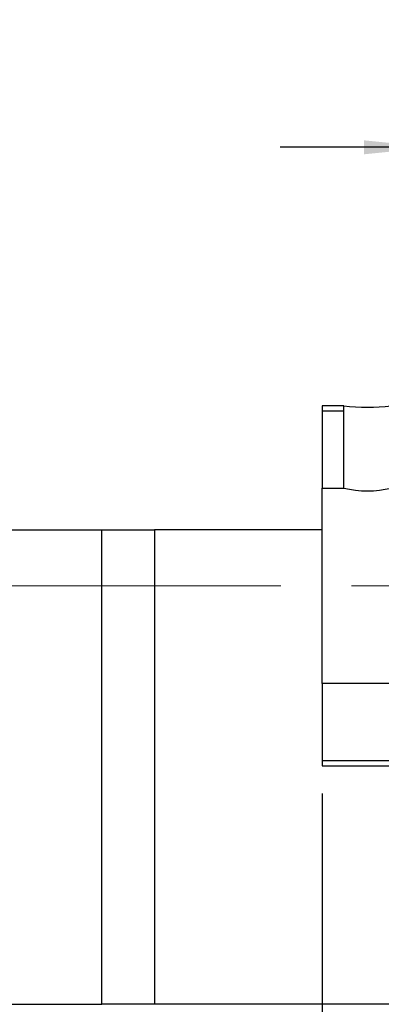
# Model space of a CAD drawing. Header units: millimetres. Extents: x 25 to 275, y 7 to 201.
# Tile 4 of 8: x 221 to 234, y 35 to 71. Entities that reach past the tile are written whole.
import ezdxf

# ---------------------------------------------------------------- set-up
doc = ezdxf.new("R2010")
doc.units = ezdxf.units.MM
doc.linetypes.add('CENTERX2', pattern=[20.32, 12.7, -2.54, 2.54, -2.54])
doc.layers.add('FORMAT', color=7, linetype='Continuous')
doc.styles.add('SLDTEXTSTYLE0', font='TXT', dxfattribs={"width": 0.75})
doc.dimstyles.new('SLDDIMSTYLE5', dxfattribs={"dimtxt": 3.5, "dimasz": 2.5, "dimexe": 0, "dimexo": 0.0625, "dimgap": 0.875, "dimtad": 1, "dimlfac": 2, "dimrnd": 1e-09, "dimzin": 12, "dimdsep": 46, "dimtxsty": 'SLDTEXTSTYLE0', "dimsah": 1, "dimcen": 0.09, "dimadec": 0, "dimazin": 3, "dimtfac": 1, "dimtmove": 0, "dimatfit": 0, "dimfxl": 0, "dimfrac": 2, "dimtolj": 1, "dimtzin": 12, "dimarcsym": 0})

# ---------------------------------------------------------------- blocks, each defined once
blk = doc.blocks.new('_D_15')
at = {"layer": 'FORMAT', "color": 7}
for p, q in [((231.781, 42.81), (231.781, 28.792)), ((251.782, 38.76), (251.782, 28.792)), ((231.781, 29.792), (251.782, 29.792))]:
    blk.add_line(p, q, dxfattribs=at)
for points in [[(231.781, 29.792), (234.281, 29.542), (234.281, 30.042)], [(251.782, 29.792), (249.282, 30.042), (249.282, 29.542)]]:
    blk.add_solid(points, dxfattribs=at)
at = {"layer": 'FORMAT', "color": 7, "char_height": 3.5, "attachment_point": 1, "style": 'SLDTEXTSTYLE0'}
for s, insert in [('(', (237.068, 34.304)), (')', (243.961, 34.304)), ('40', (238.789, 34.304))]:
    blk.add_mtext(s, dxfattribs=dict(at, insert=insert))
blk = doc.blocks.new('_D_17')
at = {"layer": 'FORMAT', "color": 7}
for p, q in [((235.782, 60.01), (235.782, 66.971)), ((238.782, 61.66), (238.782, 66.971)), ((235.782, 65.971), (230.282, 65.971)), ((235.782, 65.971), (238.782, 65.971)), ((238.782, 65.971), (244.282, 65.971))]:
    blk.add_line(p, q, dxfattribs=at)
for points in [[(235.782, 65.971), (233.282, 66.221), (233.282, 65.721)], [(238.782, 65.971), (241.282, 65.721), (241.282, 66.221)]]:
    blk.add_solid(points, dxfattribs=at)
at = {"layer": 'FORMAT', "color": 7, "insert": (235.916, 70.482), "char_height": 3.5, "attachment_point": 1, "style": 'SLDTEXTSTYLE0'}
blk.add_mtext('6', dxfattribs=at)

msp = doc.modelspace()

# ---------------------------------------------------------------- hatches: boundary and pattern name
at = {"layer": 'FORMAT', "linetype": 'Continuous', "lineweight": 18}
h = msp.add_hatch(dxfattribs=at)
h.set_pattern_fill('ANSI31', color=256, style=0)
h.paths.add_polyline_path([(232.55652647, 56.70979621), (231.78142647, 56.70979621), (231.78142647, 53.75969621), (232.55652647, 53.75969621)], flags=0)
h.paths.add_polyline_path([(231.78147647, 53.75974621), (231.78147647, 56.70974621), (232.55647647, 56.70974621), (232.55647647, 53.75974621)], flags=0)
h = msp.add_hatch(dxfattribs=at)
h.set_pattern_fill('ANSI31', color=256, style=0)
h.paths.add_polyline_path([(235.78152647, 46.75979621), (231.78142647, 46.75979621), (231.78142647, 43.80969621), (235.28152647, 43.80969621), (235.28152647, 45.38469621), (235.63149718, 45.38469621), (235.78152647, 45.5347255)], flags=0)
h.paths.add_polyline_path([(231.78147647, 43.80974621), (231.78147647, 46.75974621), (235.78147647, 46.75974621), (235.78147647, 45.53474621), (235.63147647, 45.38474621), (235.28147647, 45.38474621), (235.28147647, 43.80974621)], flags=0)

# ---------------------------------------------------------------- linework, layer by layer
at = {"color": 7, "linetype": 'Continuous', "lineweight": 25}
for p, q in [((232.55652684, 56.70979626), (231.78142617, 56.70979626)), ((231.78142617, 56.70979626), (231.78142617, 53.75969626)), ((232.55647654, 56.70974643), (231.78147646, 56.70974643)), ((231.78147646, 56.70974643), (231.78147646, 53.75974632)), ((231.78147646, 56.53132179), (232.55647654, 56.53132179)), ((232.55647654, 53.75974632), (232.55647654, 56.70974643)), ((232.55652684, 53.75969626), (232.55652684, 56.70979626)), ((231.78142617, 46.75979616), (231.78142617, 53.75969626)), ((231.78142617, 53.75969626), (232.55652684, 53.75969626)), ((231.78147646, 53.75974632), (232.55647654, 53.75974632)), ((219.66387826, 52.25974631), (223.89917384, 52.25974631)), ((223.89917384, 35.25974655), (223.89917384, 52.25974631)), ((223.89917384, 52.25974631), (225.78152577, 52.25974631)), ((225.78152577, 52.25974631), (225.78152577, 35.25974655)), ((231.78142617, 52.25974631), (225.78152577, 52.25974631)), ((235.78152555, 46.75979616), (231.78142617, 46.75979616)), ((231.78142617, 46.75979616), (231.78142617, 43.80969617)), ((235.78147712, 46.75974611), (231.78147646, 46.75974611)), ((231.78147646, 46.75974611), (231.78147646, 43.80974599)), ((231.78142617, 43.80969617), (235.2815264, 43.80969617)), ((235.28147611, 43.98817064), (231.78147646, 43.98817064)), ((231.78147646, 43.80974599), (235.28147611, 43.80974599)), ((219.66387826, 35.25974655), (223.89917384, 35.25974655)), ((225.78152577, 35.25974655), (223.89917384, 35.25974655)), ((237.78152681, 35.25974655), (225.78152577, 35.25974655))]:
    msp.add_line(p, q, dxfattribs=at)
for centre, radius, start, end in [((233.40647696, 63.13045504), 6.47667155, 262.4591775, 277.5408225), ((233.40647696, 57.20456976), 3.54817821, 256.14028297, 283.85971703)]:
    msp.add_arc(centre, radius, start, end, dxfattribs=at)
at = {"layer": 'FORMAT', "color": 7, "linetype": 'CENTERX2', "lineweight": 18}
msp.add_line((197.28152647, 50.25974621), (257.14211305, 50.25974621), dxfattribs=at)

# ---------------------------------------------------------------- dimensions: what is measured, and where the dimension line sits
at = {"layer": 'FORMAT', "color": 7}
dim = msp.add_linear_dim(base=(238.78152647, 65.97066772), p1=(235.78152647, 59.00974621), p2=(238.78152647, 60.65974621), dimstyle='SLDDIMSTYLE5', dxfattribs=at)
dim.commit()
dim.dimension.update_dxf_attribs({"geometry": '_D_17', "text_midpoint": (237.20881636, 65.97066772), "dimtype": 160})
dim = msp.add_linear_dim(base=(251.78152647, 29.79237313), p1=(231.78142647, 43.80969621), p2=(251.78152647, 39.75974621), text='(<>)', dimstyle='SLDDIMSTYLE5', dxfattribs=at)
dim.commit()
dim.dimension.update_dxf_attribs({"geometry": '_D_15', "text_midpoint": (241.3748949, 29.79237313), "dimtype": 160})

doc.saveas('drawing.dxf')
